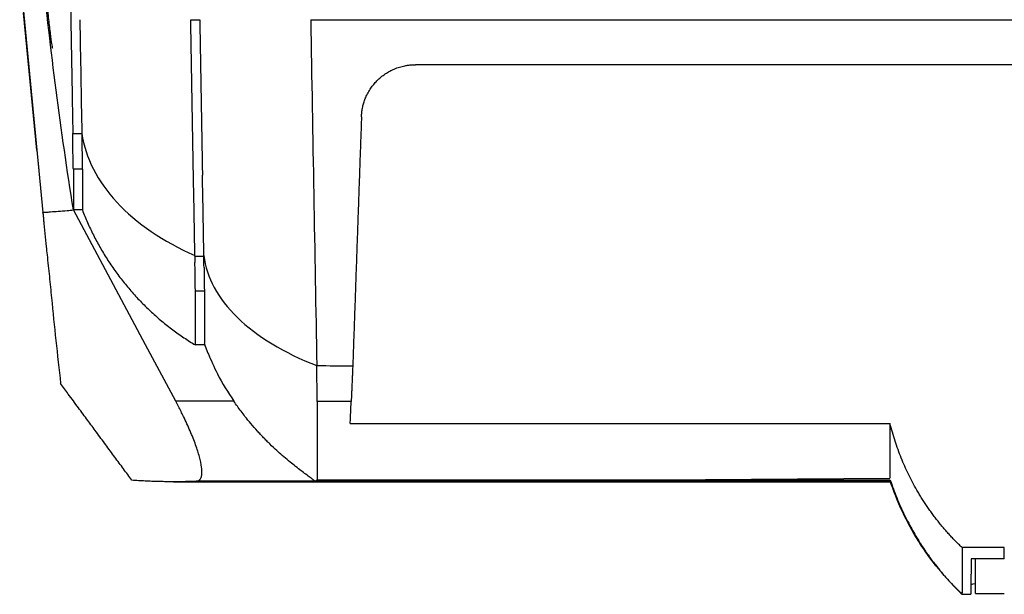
# Model space of a CAD drawing. Header units: millimetres. Extents: x -1111 to 1147, y -743 to 1146.
# Tile 154 of 203: x 102 to 211, y 670 to 734. Entities that reach past the tile are written whole.
import ezdxf

# ---------------------------------------------------------------- set-up
doc = ezdxf.new("R2010")
doc.units = ezdxf.units.MM

msp = doc.modelspace()

# ---------------------------------------------------------------- linework, layer by layer
at = {"color": 7, "linetype": 'Continuous', "lineweight": 25}
for p, q in [((102.114, 739.32), (104.685, 712.724)), ((104.015, 719.65), (102.535, 734.912)), ((121.117, 734.135), (122.114, 734.135)), ((108.013, 721.49), (109.013, 721.49)), ((104.013, 719.65), (104.232, 717.392)), ((109.074, 717.533), (108.073, 717.533)), ((116.098, 697.996), (108.072, 712.995)), ((109.074, 712.995), (108.073, 712.995)), ((121.572, 707.853), (122.572, 707.853)), ((122.63, 703.993), (121.63, 703.993)), ((119.446, 691.738), (116.098, 697.996)), ((122.63, 697.996), (121.63, 697.996)), ((122.589, 698.169), (123.001, 697.079)), ((125.907, 691.738), (119.447, 691.738)), ((138.933, 691.733), (135.165, 691.727)), ((119.2, 682.804), (198.775, 682.804)), ((134.893, 682.853), (121.732, 682.853)), ((198.775, 682.883), (134.971, 682.883)), ((168.044, 682.99), (198.774, 683.189)), ((198.775, 682.997), (168.044, 682.997)), ((211.473, 675.49), (206.775, 675.49)), ((211.473, 674.231), (211.473, 675.49)), ((211.473, 674.231), (207.789, 674.231)), ((208.273, 670.405), (208.273, 674.231)), ((208.273, 670.405), (211.473, 670.405)), ((206.757, 670.3), (207.754, 670.3)), ((206.775, 670.3), (206.775, 670.307))]:
    msp.add_line(p, q, dxfattribs=at)
at = {"color": 250, "linetype": 'Continuous', "lineweight": 25}
for p, q in [((104.69, 712.69), (104.685, 712.724)), ((104.687, 712.719), (104.686, 712.725)), ((168.044, 682.997), (135.165, 682.997))]:
    msp.add_line(p, q, dxfattribs=at)
at = {"color": 7, "linetype": 'Continuous', "lineweight": 25}
for points, knots in [([(105.839, 845.999), (105.852, 845.258), (105.878, 843.78), (105.916, 841.57), (105.955, 839.37), (105.993, 837.18), (106.031, 835), (106.069, 832.83), (106.107, 830.67), (106.144, 828.52), (106.181, 826.381), (106.219, 824.251), (106.256, 822.132), (106.292, 820.023), (106.329, 817.925), (106.365, 815.836), (106.402, 813.758), (106.438, 811.69), (106.474, 809.632), (106.509, 807.585), (106.545, 805.548), (106.58, 803.522), (106.615, 801.505), (106.65, 799.499), (106.685, 797.504), (106.72, 795.519), (106.754, 793.544), (106.788, 791.58), (106.823, 789.626), (106.856, 787.682), (106.89, 785.749), (106.924, 783.826), (106.957, 781.914), (106.99, 780.012), (107.023, 778.12), (107.056, 776.239), (107.089, 774.368), (107.121, 772.508), (107.154, 770.658), (107.186, 768.818), (107.218, 766.989), (107.249, 765.17), (107.281, 763.361), (107.312, 761.563), (107.344, 759.776), (107.375, 757.998), (107.406, 756.231), (107.436, 754.475), (107.467, 752.728), (107.497, 750.992), (107.527, 749.266), (107.557, 747.551), (107.587, 745.846), (107.617, 744.151), (107.646, 742.466), (107.675, 740.792), (107.704, 739.128), (107.733, 737.474), (107.762, 735.83), (107.791, 734.196), (107.819, 732.573), (107.847, 730.96), (107.875, 729.356), (107.903, 727.763), (107.931, 726.18), (107.958, 724.608), (107.985, 723.045), (108.003, 722.007), (108.012, 721.49)], [0, 0, 0, 0, 0.0170768, 0.034097, 0.0510605, 0.0679671, 0.0848167, 0.1016091, 0.1183441, 0.1350216, 0.1516415, 0.1682035, 0.1847077, 0.2011537, 0.2175415, 0.2338709, 0.2501419, 0.2663542, 0.2825078, 0.2986025, 0.3146382, 0.3306148, 0.3465321, 0.3623901, 0.3781886, 0.3939275, 0.4096067, 0.4252261, 0.4407857, 0.4562852, 0.4717246, 0.4871037, 0.5024226, 0.5176811, 0.5328791, 0.5480165, 0.5630933, 0.5781093, 0.5930645, 0.6079587, 0.622792, 0.6375642, 0.6522753, 0.6669251, 0.6815136, 0.6960408, 0.7105066, 0.7249109, 0.7392536, 0.7535347, 0.7677541, 0.7819118, 0.7960078, 0.8100419, 0.824014, 0.8379243, 0.8517726, 0.8655588, 0.8792829, 0.8929449, 0.9065448, 0.9200825, 0.9335579, 0.946971, 0.9603218, 0.9736103, 0.9868363, 1, 1, 1, 1]), ([(104.898, 740.599), (104.897, 740.598), (104.896, 740.594), (104.943, 739.771), (105.011, 738.274), (105.091, 736.706), (105.196, 735.346), (105.283, 734.416), (105.381, 733.508), (105.479, 732.697), (105.571, 732), (105.648, 731.469), (105.708, 731.126), (105.753, 730.927), (105.76, 730.982), (105.764, 731.008)], [0, 0, 0, 0, 0.03696779, 0.17556005, 0.35607954, 0.51915746, 0.58323497, 0.63918957, 0.69141295, 0.74346496, 0.79213727, 0.84026712, 0.8916382, 0.94940595, 1, 1, 1, 1]), ([(134.436, 734.135), (136.061, 734.134), (139.204, 734.134), (143.759, 734.132), (147.99, 734.132), (151.893, 734.134), (158.069, 734.136), (166.312, 734.132), (176.936, 734.136), (187.365, 734.133), (196.779, 734.135), (204.976, 734.134), (212.039, 734.134), (216.748, 734.135), (219.102, 734.135)], [0, 0, 0, 0, 0.0576674, 0.1115603, 0.1616184, 0.2077841, 0.2500036, 0.3806742, 0.4999991, 0.6264452, 0.7499962, 0.833292, 0.916659, 1, 1, 1, 1]), ([(140.073, 723.344), (140.077, 723.426), (140.085, 723.59), (140.108, 723.835), (140.142, 724.078), (140.185, 724.319), (140.238, 724.557), (140.301, 724.793), (140.374, 725.027), (140.456, 725.259), (140.591, 725.595), (140.8, 726.025), (141.101, 726.514), (141.432, 726.955), (141.935, 727.512), (142.529, 728.007), (143.202, 728.415), (143.728, 728.669), (144.289, 728.875), (144.814, 729.009), (145.277, 729.086), (145.672, 729.127), (145.937, 729.132), (146.069, 729.135)], [0, 0, 0, 0, 0.028124, 0.0561019, 0.0839678, 0.1117561, 0.1395019, 0.1672404, 0.1950071, 0.2228373, 0.2507665, 0.3175422, 0.3839305, 0.4425666, 0.5006707, 0.6308884, 0.6915469, 0.7514799, 0.8151277, 0.8781255, 0.919011, 0.9595621, 1, 1, 1, 1]), ([(219.102, 729.135), (217.41, 729.135), (214.138, 729.135), (209.4, 729.135), (205.004, 729.135), (199.044, 729.135), (191.603, 729.135), (182.504, 729.135), (173.47, 729.135), (165.472, 729.135), (158.457, 729.135), (152.376, 729.135), (148.21, 729.135), (146.069, 729.135)], [0, 0, 0, 0, 0.06948824, 0.13431789, 0.19448924, 0.25000265, 0.37897034, 0.50000043, 0.62365799, 0.74999593, 0.82864775, 0.91198186, 1, 1, 1, 1]), ([(140.073, 723.344), (140.046, 722.567), (139.992, 721.012), (139.91, 718.686), (139.829, 716.365), (139.748, 714.048), (139.668, 711.735), (139.587, 709.427), (139.507, 707.124), (139.426, 704.825), (139.346, 702.53), (139.266, 700.24), (139.186, 697.954), (139.133, 696.435), (139.107, 695.675)], [0, 0, 0, 0, 0.0832408, 0.1664937, 0.2497602, 0.3330417, 0.4163396, 0.4996552, 0.58299, 0.6663453, 0.7497226, 0.8331232, 0.9165486, 1, 1, 1, 1]), ([(108.073, 717.532), (108.073, 717.544), (108.072, 717.567), (108.071, 717.613), (108.069, 717.669), (108.066, 717.736), (108.064, 717.812), (108.061, 717.899), (108.059, 717.996), (108.057, 718.104), (108.055, 718.221), (108.052, 718.349), (108.05, 718.487), (108.047, 718.635), (108.043, 718.838), (108.037, 719.103), (108.032, 719.442), (108.028, 719.805), (108.026, 720.191), (108.024, 720.601), (108.02, 721.032), (108.015, 721.337), (108.012, 721.49)], [0, 0, 0, 0, 0.0384227, 0.0766697, 0.1147879, 0.1528248, 0.1908298, 0.2288539, 0.26695, 0.3051716, 0.3435728, 0.3822074, 0.4211273, 0.4603823, 0.5000203, 0.5733029, 0.6454044, 0.7166526, 0.787392, 0.8579713, 0.9287318, 1, 1, 1, 1]), ([(109.013, 721.49), (109.41, 718.808), (112.087, 713.553), (118.046, 709.482), (121.571, 707.927), (121.571, 707.927), (121.571, 707.927), (121.571, 707.927)], [0, 0, 0, 0, 0.5, 1, 1, 1, 1.0000045, 1.0000045, 1.0000045, 1.0000045]), ([(109.013, 721.49), (109.023, 720.406), (109.033, 719.48), (109.048, 718.453), (109.053, 718.171), (109.061, 717.851), (109.063, 717.761), (109.068, 717.619), (109.072, 717.567), (109.073, 717.533)], [0, 0, 0, 0, 0.5, 0.5, 0.75, 0.75, 0.875, 0.875, 1, 1, 1, 1]), ([(109.073, 717.533), (109.075, 717.459), (109.073, 717.384), (109.073, 717.238), (109.073, 717.021), (109.073, 716.534), (109.073, 715.63), (109.073, 714.114), (109.074, 713.31), (109.074, 712.995)], [0, 0, 0, 0, 0.03125, 0.03125, 0.0625, 0.125, 0.25, 0.5, 1, 1, 1, 1]), ([(104.684, 712.724), (104.713, 712.431), (104.79, 711.646), (104.915, 710.378), (105.043, 709.097), (105.162, 707.914), (105.28, 706.808), (105.413, 705.607), (105.535, 704.421), (105.757, 702.076), (106.129, 698.507), (106.482, 695.306), (106.659, 693.705)], [0, 0, 0, 0, 0.046633, 0.1249822, 0.2014377, 0.2500111, 0.3125128, 0.3750145, 0.4375139, 0.5000134, 0.7500053, 1, 1, 1, 1]), ([(104.685, 712.724), (104.786, 712.732), (105.068, 712.752), (105.633, 712.801), (106.432, 712.864), (107.277, 712.929), (107.844, 712.976), (108.073, 712.995)], [0, 0, 0, 0, 0.0893679, 0.2500001, 0.5, 0.7970852, 1, 1, 1, 1]), ([(104.69, 712.69), (104.702, 712.562), (104.735, 712.227), (104.767, 711.891), (104.787, 711.684)], [0, 0, 0, 0, 0.3807432, 1, 1, 1, 1]), ([(109.074, 712.995), (109.252, 712.527), (109.444, 712.062), (109.852, 711.135), (110.068, 710.676), (110.525, 709.768), (110.766, 709.318), (111.272, 708.428), (111.537, 707.989), (112.09, 707.122), (112.378, 706.696), (112.975, 705.859), (113.285, 705.447), (113.927, 704.639), (114.258, 704.244), (114.941, 703.47), (115.291, 703.092), (116.011, 702.357), (116.38, 701.999), (117.136, 701.301), (117.521, 700.963), (118.307, 700.31), (118.708, 699.993), (119.523, 699.383), (119.937, 699.089), (120.775, 698.525), (121.2, 698.255), (121.63, 697.996)], [0, 0, 0, 0, 0.0769231, 0.0769231, 0.1538462, 0.1538462, 0.2307692, 0.2307692, 0.3076923, 0.3076923, 0.3846154, 0.3846154, 0.4615385, 0.4615385, 0.5384615, 0.5384615, 0.6153846, 0.6153846, 0.6923077, 0.6923077, 0.7692308, 0.7692308, 0.8461538, 0.8461538, 0.9230769, 0.9230769, 1, 1, 1, 1]), ([(121.63, 703.993), (121.628, 704.066), (121.622, 704.192), (121.613, 704.547), (121.609, 704.775), (121.596, 705.59), (121.588, 706.312), (121.579, 707.165)], [0, 0, 0, 0, 0.25, 0.25, 0.5, 0.5, 1, 1, 1, 1]), ([(122.585, 706.619), (122.592, 705.914), (122.6, 705.321), (122.611, 704.649), (122.615, 704.461), (122.622, 704.165), (122.628, 704.058), (122.63, 703.993)], [0, 0, 0, 0, 0.5, 0.5, 0.75, 0.75, 1, 1, 1, 1]), ([(121.63, 697.996), (121.63, 698.051), (121.63, 698.579), (121.63, 700.079), (121.63, 701.007), (121.63, 702.397), (121.63, 703.059), (121.63, 703.401), (121.63, 703.517), (121.63, 703.694), (121.63, 703.753), (121.63, 703.872), (121.632, 703.933), (121.63, 703.993)], [0, 0, 0, 0, 0.5, 0.5, 0.75, 0.875, 0.9375, 0.9375, 0.96875, 0.96875, 0.984375, 0.984375, 1, 1, 1, 1]), ([(122.63, 703.993), (122.63, 702.827), (122.63, 700.495), (122.63, 698.609), (122.63, 698.304), (122.63, 698.171)], [0, 0, 0, 0, 0.3618836, 0.7237673, 1, 1, 1, 1]), ([(123.036, 697.095), (123.363, 696.317), (124.152, 694.444), (125.259, 692.736), (125.907, 691.738)], [0, 0, 0, 0, 0.4152577, 1, 1, 1, 1]), ([(135.165, 691.729), (135.165, 691.83), (135.163, 691.996), (135.156, 692.451), (135.151, 692.74), (135.136, 693.769), (135.125, 694.675), (135.107, 695.711)], [0, 0, 0, 0, 0.25, 0.25, 0.5, 0.5, 1, 1, 1, 1]), ([(139.107, 695.675), (139.103, 695.594), (139.096, 695.433), (139.086, 695.198), (139.076, 694.968), (139.066, 694.744), (139.056, 694.526), (139.047, 694.314), (139.032, 693.982), (139.013, 693.553), (138.991, 693.04), (138.97, 692.579), (138.955, 692.236), (138.945, 692.002), (138.938, 691.843), (138.935, 691.77), (138.933, 691.733)], [0, 0, 0, 0, 0.0395476, 0.0789812, 0.1183488, 0.1576985, 0.1970784, 0.2365368, 0.2761213, 0.387952, 0.4999244, 0.6287399, 0.7576906, 0.8383981, 0.9190309, 1, 1, 1, 1]), ([(114.578, 682.967), (114.268, 683.387), (113.635, 684.243), (112.664, 685.559), (111.654, 686.931), (110.655, 688.29), (109.645, 689.661), (108.61, 691.063), (107.604, 692.422), (106.944, 693.318), (106.659, 693.705)], [0, 0, 0, 0, 0.11749, 0.2399715, 0.3674714, 0.5000009, 0.6185485, 0.7499999, 0.891981, 1, 1, 1, 1]), ([(121.732, 682.853), (121.76, 682.855), (121.815, 682.859), (121.891, 682.877), (121.962, 682.904), (122.027, 682.941), (122.086, 682.988), (122.174, 683.08), (122.271, 683.251), (122.344, 683.554), (122.362, 683.939), (122.313, 684.566), (122.114, 685.522), (121.748, 686.666), (121.373, 687.656), (121.048, 688.443), (120.691, 689.246), (120.35, 689.968), (120.032, 690.611), (119.746, 691.172), (119.547, 691.548), (119.446, 691.738)], [0, 0, 0, 0, 0.02128128, 0.04245059, 0.06353336, 0.08455534, 0.1055425, 0.12652095, 0.18789653, 0.24875969, 0.31098383, 0.37333894, 0.49969027, 0.62045664, 0.68407833, 0.74863535, 0.81016951, 0.87255957, 0.91460045, 0.95703928, 1, 1, 1, 1]), ([(134.893, 682.853), (134.895, 682.854), (134.898, 682.857), (134.892, 682.867), (134.879, 682.882), (134.859, 682.902), (134.83, 682.927), (134.794, 682.957), (134.75, 682.993), (134.697, 683.034), (134.566, 683.135), (134.282, 683.344), (133.794, 683.705), (133.216, 684.139), (132.619, 684.605), (131.96, 685.14), (131.322, 685.685), (130.623, 686.31), (130.048, 686.854), (129.612, 687.285), (129.382, 687.518), (129.212, 687.698), (129.038, 687.877), (128.807, 688.122), (128.387, 688.575), (127.807, 689.237), (127.202, 689.977), (126.706, 690.622), (126.294, 691.18), (126.034, 691.554), (125.907, 691.738)], [0, 0, 0, 0, 0.0128552, 0.0257521, 0.0387066, 0.0517343, 0.0648506, 0.0780703, 0.0914084, 0.1048789, 0.118496, 0.1811542, 0.2499199, 0.3088414, 0.3749023, 0.4331959, 0.4998356, 0.5536635, 0.6247495, 0.6558494, 0.671525, 0.6871274, 0.7027724, 0.7184498, 0.7499618, 0.8173084, 0.8785697, 0.920647, 0.9611198, 1, 1, 1, 1]), ([(135.165, 691.727), (135.165, 690.276), (135.165, 689.004), (135.165, 686.824), (135.166, 685.917), (135.165, 684.466), (135.165, 683.921), (135.165, 683.377), (135.165, 683.242), (135.165, 683.107), (135.165, 683.072), (135.165, 683.04), (135.165, 683.033), (135.165, 683.022), (135.165, 683.022), (135.165, 683.022), (135.165, 683.023), (135.165, 683.017)], [0, 0, 0, 0, 0.25, 0.25, 0.5, 0.5, 0.75, 0.75, 0.875, 0.875, 0.9375, 0.9375, 0.96875, 0.96875, 0.984375, 0.984375, 1, 1, 1, 1]), ([(138.825, 689.282), (138.83, 689.389), (138.839, 689.604), (138.854, 689.936), (138.869, 690.277), (138.884, 690.627), (138.9, 690.986), (138.916, 691.354), (138.928, 691.606), (138.933, 691.733)], [0, 0, 0, 0, 0.1415812, 0.2835838, 0.42601, 0.5688624, 0.7121432, 0.8558549, 1, 1, 1, 1]), ([(138.825, 689.282), (148.94, 689.284), (168.923, 689.287), (188.906, 689.282), (198.775, 689.28)], [0, 0, 0, 0, 0.5061485, 1, 1, 1, 1]), ([(198.775, 689.28), (198.776, 688.489), (198.777, 686.912), (198.773, 685.176), (198.777, 683.956), (198.775, 683.316), (198.774, 683.233), (198.774, 683.22)], [0, 0, 0, 0, 0.2405846, 0.4795028, 0.7182631, 0.9570188, 1, 1, 1, 1]), ([(206.775, 675.49), (206.643, 675.618), (206.38, 675.873), (205.995, 676.264), (205.618, 676.661), (205.25, 677.064), (204.89, 677.473), (204.538, 677.887), (204.195, 678.308), (203.86, 678.734), (203.534, 679.167), (203.216, 679.605), (202.907, 680.049), (202.606, 680.499), (202.314, 680.955), (202.03, 681.417), (201.68, 682.012), (201.274, 682.748), (200.826, 683.63), (200.409, 684.53), (200.021, 685.446), (199.663, 686.38), (199.335, 687.33), (199.035, 688.297), (198.862, 688.952), (198.775, 689.28)], [0, 0, 0, 0, 0.0336848, 0.0672956, 0.1008423, 0.1343349, 0.1677834, 0.2011982, 0.2345894, 0.2679674, 0.3013427, 0.3347258, 0.3681274, 0.4015581, 0.4350288, 0.4685503, 0.5021336, 0.5633672, 0.6247547, 0.6863622, 0.7482556, 0.8105008, 0.8731632, 0.936308, 1, 1, 1, 1]), ([(121.732, 682.853), (121.501, 682.844), (121.039, 682.827), (120.34, 682.812), (119.636, 682.803), (118.928, 682.803), (118.215, 682.811), (117.497, 682.826), (116.774, 682.849), (116.047, 682.88), (115.315, 682.919), (114.824, 682.951), (114.578, 682.967)], [0, 0, 0, 0, 0.0996042, 0.1992957, 0.2990747, 0.3989415, 0.4988963, 0.5989394, 0.699071, 0.7992915, 0.8996011, 1, 1, 1, 1]), ([(135.165, 682.997), (135.164, 682.991), (135.162, 682.98), (135.145, 682.965), (135.114, 682.95), (135.084, 682.937), (135.059, 682.927), (135.037, 682.918), (135.025, 682.911), (135.018, 682.904), (134.999, 682.896), (134.984, 682.889), (134.971, 682.883)], [0, 0, 0, 0, 0.1304368, 0.2479218, 0.3412144, 0.4954479, 0.582137, 0.6188806, 0.7385971, 0.7818453, 0.817029, 1, 1, 1, 1]), ([(198.813, 682.968), (199.039, 682.32), (199.505, 680.982), (200.392, 679.063), (201.317, 677.288), (202.209, 675.825), (203.045, 674.609), (203.812, 673.585), (204.765, 672.404), (205.733, 671.31), (206.436, 670.633), (206.775, 670.307)], [0, 0, 0, 0, 0.0760614, 0.1569506, 0.2366872, 0.3189243, 0.406131, 0.4990025, 0.5972397, 0.8058497, 1, 1, 1, 1]), ([(207.789, 674.231), (207.788, 674.142), (207.786, 673.963), (207.784, 673.706), (207.782, 673.458), (207.78, 673.22), (207.778, 672.991), (207.776, 672.771), (207.774, 672.561), (207.772, 672.36), (207.771, 672.168), (207.769, 671.986), (207.768, 671.813), (207.766, 671.649), (207.765, 671.495), (207.764, 671.35), (207.762, 671.215), (207.761, 671.089), (207.76, 670.972), (207.759, 670.864), (207.758, 670.766), (207.758, 670.677), (207.757, 670.598), (207.756, 670.528), (207.756, 670.467), (207.755, 670.415), (207.755, 670.373), (207.755, 670.341), (207.754, 670.317), (207.754, 670.303), (207.754, 670.301), (207.754, 670.3)], [0, 0, 0, 0, 0.03450669, 0.06900825, 0.10350507, 0.13799752, 0.17248599, 0.20697084, 0.24145246, 0.27593124, 0.31040754, 0.34488176, 0.37935426, 0.41382544, 0.44829566, 0.48276531, 0.51723478, 0.55170443, 0.58617465, 0.62064582, 0.65511832, 0.68959253, 0.72406883, 0.7585476, 0.79302922, 0.82751406, 0.86200252, 0.89649496, 0.93099177, 0.96549332, 1, 1, 1, 1]), ([(208.273, 671.473), (208.243, 671.47), (207.845, 671.424), (207.803, 671.373), (207.764, 671.325)], [0, 0, 0, 0, 0.0753936, 1, 1, 1, 1])]:
    msp.add_open_spline(points, degree=3, knots=knots, dxfattribs=at)
for points in [[(108.073, 712.995), (106.683, 721.846), (105.53, 730.733), (104.617, 739.645)], [(108.792, 734.135), (108.866, 729.891), (108.94, 725.676), (109.013, 721.49)], [(121.416, 716.863), (121.316, 722.57), (121.216, 728.328), (121.115, 734.135)], [(122.114, 734.135), (122.215, 728.328), (122.316, 722.57), (122.416, 716.863)], [(134.436, 734.135), (134.664, 721.096), (134.888, 708.277), (135.107, 695.711)], [(108.073, 717.533), (108.073, 715.143), (108.073, 713.625), (108.073, 712.995)], [(121.571, 707.927), (121.52, 710.891), (121.468, 713.87), (121.416, 716.863)], [(122.571, 707.927), (122.52, 710.891), (122.468, 713.869), (122.415, 716.863)], [(121.572, 707.853), (121.572, 707.878), (121.571, 707.902), (121.571, 707.927)], [(121.572, 707.853), (121.574, 707.616), (121.577, 707.386), (121.579, 707.165)], [(122.571, 707.927), (122.849, 705.524), (125.407, 700.787), (131.485, 697.108), (135.107, 695.711)], [(122.571, 707.927), (122.572, 707.902), (122.572, 707.878), (122.572, 707.853)], [(122.585, 706.619), (122.581, 707.003), (122.576, 707.414), (122.572, 707.853)], [(135.107, 695.711), (136.44, 695.699), (137.773, 695.687), (139.107, 695.675)], [(134.971, 682.883), (134.945, 682.872), (134.919, 682.862), (134.893, 682.853)], [(135.165, 683.017), (135.165, 683.013), (135.165, 683.007), (135.165, 682.996)], [(206.775, 670.348), (204.933, 672.075), (201.691, 675.996), (199.542, 680.599), (198.775, 682.998)], [(198.775, 682.998), (198.775, 682.952), (198.775, 682.913), (198.775, 682.883)], [(206.775, 675.49), (206.775, 672.364), (206.774, 670.647), (206.774, 670.348)], [(206.774, 670.348), (206.774, 670.316), (206.774, 670.3), (206.775, 670.3)]]:
    msp.add_open_spline(points, degree=3, dxfattribs=at)

doc.saveas('drawing.dxf')
